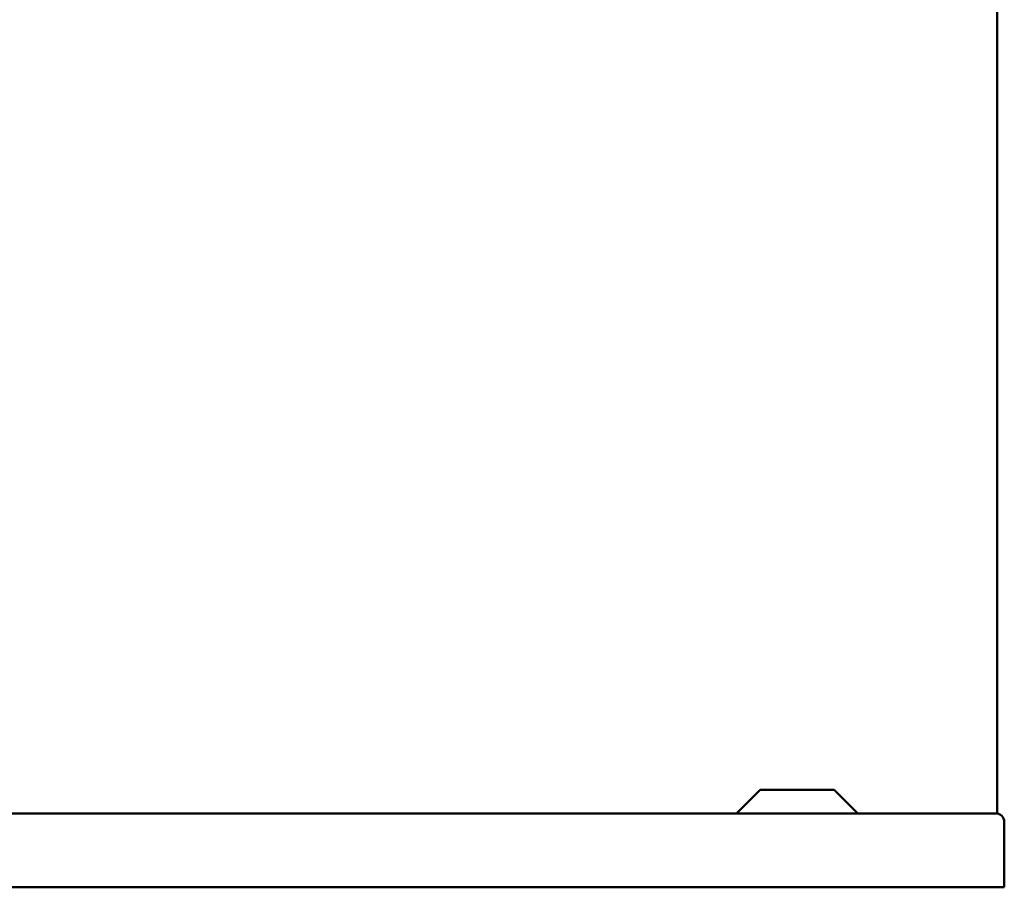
# Model space of a CAD drawing. Header units: millimetres. Extents: x 364 to 1316, y 270 to 918.
# Tile 2 of 4: x 931 to 1264, y 270 to 563. Entities that reach past the tile are written whole.
import ezdxf

# ---------------------------------------------------------------- set-up
doc = ezdxf.new("R2010")
doc.units = ezdxf.units.MM
doc.header["$LTSCALE"] = 4
doc.layers.add('Widoczne (ISO)', color=7, linetype='Continuous', lineweight=50)

msp = doc.modelspace()

# ---------------------------------------------------------------- linework, layer by layer
at = {"layer": 'Widoczne (ISO)'}
for p, q in [((1261.15, 753.99), (1261.15, 294.5)), ((1181.05, 302.5), (1173.05, 294.5)), ((1181.05, 302.5), (1206.09, 302.5)), ((1206.09, 302.5), (1214.09, 294.5)), ((964.17, 294.5), (662.99, 294.5)), ((964.17, 294.5), (972.24, 294.5)), ((972.24, 294.5), (1260.78, 294.5)), ((1260.78, 294.5), (1261.15, 294.5)), ((1263.58, 269.5), (1263.58, 291.7)), ((1263.58, 269.5), (363.58, 269.5))]:
    msp.add_line(p, q, dxfattribs=at)
msp.add_ellipse((1260.78, 291.7), major_axis=(2.8, 0), ratio=0.99992, start_param=0, end_param=1.570796, dxfattribs=at)

doc.saveas('drawing.dxf')
